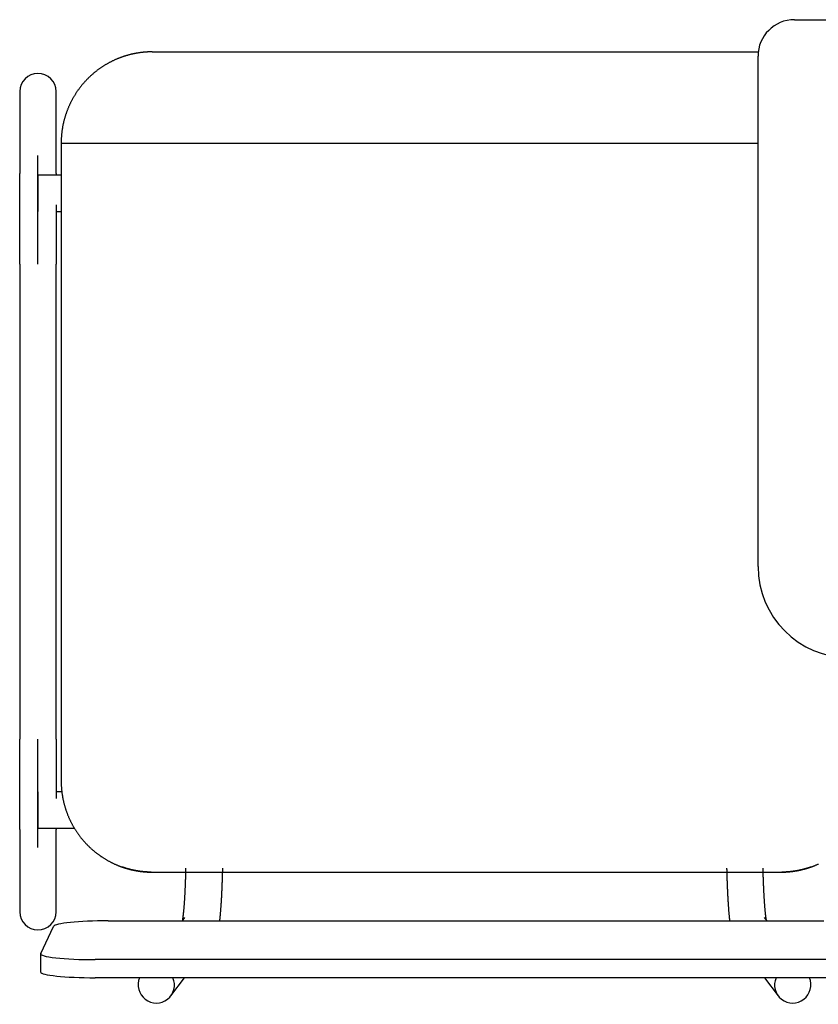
# Model space of a CAD drawing. Header units: metres. Extents: x -1 to 438, y -6 to 53.
# Tile 102 of 149: x 417.848 to 418.286, y 15.12 to 15.66. Entities that reach past the tile are written whole.
import ezdxf

# ---------------------------------------------------------------- set-up
doc = ezdxf.new("R2010")
doc.units = ezdxf.units.M
doc.linetypes.add('CONTINUA', pattern=[0])
doc.layers.add('PA MOBLES ACTUAL', color=7, linetype='CONTINUA', lineweight=25)

msp = doc.modelspace()

# ---------------------------------------------------------------- linework, layer by layer
at = {"layer": 'PA MOBLES ACTUAL', "color": 180, "transparency": 33554687}
for p, q in [((418.27283, 15.66033), (418.53283, 15.66033)), ((417.92034, 15.64268), (418.25297, 15.64268)), ((418.25283, 15.36033), (418.25283, 15.64033)), ((417.84756, 15.62094), (417.84756, 15.57588)), ((417.86756, 15.57588), (417.86756, 15.62094)), ((417.87034, 15.59268), (418.25283, 15.59268)), ((417.87034, 15.59268), (417.87034, 15.24267)), ((417.85756, 15.52619), (417.85756, 15.58576)), ((417.85756, 15.57507), (417.85756, 15.55507)), ((417.87034, 15.57507), (417.85756, 15.57507)), ((417.86756, 15.55507), (417.87034, 15.55507)), ((417.84756, 15.52619), (417.84756, 15.26569)), ((417.86756, 15.26569), (417.86756, 15.52619)), ((417.85756, 15.20612), (417.85756, 15.26569)), ((417.85756, 15.23681), (417.85756, 15.21681)), ((417.87068, 15.23681), (417.86756, 15.23681)), ((417.85756, 15.21681), (417.87755, 15.21681)), ((417.84756, 15.216), (417.84756, 15.17094)), ((417.86756, 15.17094), (417.86756, 15.216)), ((417.91976, 15.19268), (418.26591, 15.19268)), ((417.91976, 15.19268), (418.26591, 15.19268)), ((417.93805, 15.16775), (417.93669, 15.16597)), ((418.25777, 15.16597), (418.25642, 15.16775)), ((417.85912, 15.14803), (417.86612, 15.16293)), ((417.89608, 15.16597), (418.289, 15.16597)), ((417.85908, 15.14787), (417.85908, 15.13792)), ((418.296, 15.14467), (417.88908, 15.14467)), ((418.296, 15.13473), (417.88908, 15.13473)), ((417.93052, 15.12478), (417.93808, 15.13473)), ((418.25638, 15.13473), (418.26394, 15.12478))]:
    msp.add_line(p, q, dxfattribs=at)
for points in [[(417.90842, 15.64124), (417.90817, 15.64117), (417.90792, 15.64111), (417.90767, 15.64104), (417.90741, 15.64098), (417.90716, 15.64091), (417.90691, 15.64084), (417.90667, 15.64077), (417.90642, 15.6407), (417.90617, 15.64063), (417.90592, 15.64055), (417.90567, 15.64048), (417.90542, 15.6404), (417.90517, 15.64032), (417.90493, 15.64024), (417.90468, 15.64016), (417.90443, 15.64008), (417.90419, 15.64), (417.90394, 15.63991), (417.9037, 15.63983), (417.90345, 15.63974), (417.90321, 15.63965), (417.90297, 15.63956), (417.90272, 15.63947), (417.90248, 15.63938), (417.90224, 15.63929), (417.902, 15.63919), (417.90175, 15.6391), (417.90151, 15.639), (417.90127, 15.6389), (417.90103, 15.6388), (417.90073, 15.63867), (417.90042, 15.63854), (417.90012, 15.63841), (417.89981, 15.63827), (417.89951, 15.63813), (417.8992, 15.63799), (417.8989, 15.63785), (417.8986, 15.63771), (417.8983, 15.63756), (417.898, 15.63741), (417.89771, 15.63726), (417.89741, 15.63711), (417.89712, 15.63696), (417.89682, 15.6368), (417.89653, 15.63665), (417.89624, 15.63649), (417.89595, 15.63633), (417.89566, 15.63616), (417.89537, 15.636), (417.89509, 15.63583), (417.8948, 15.63566), (417.89452, 15.63549), (417.89424, 15.63532), (417.89395, 15.63515), (417.89368, 15.63498), (417.8934, 15.6348), (417.89312, 15.63462), (417.89285, 15.63444), (417.89257, 15.63426), (417.8923, 15.63408), (417.89203, 15.63389), (417.89176, 15.63371), (417.89149, 15.63352), (417.89123, 15.63333), (417.89096, 15.63314), (417.8907, 15.63294), (417.89044, 15.63275), (417.89018, 15.63256), (417.88992, 15.63236), (417.88966, 15.63216), (417.88941, 15.63196), (417.88915, 15.63176), (417.8889, 15.63156), (417.88865, 15.63135), (417.8884, 15.63115), (417.88816, 15.63094), (417.88791, 15.63074), (417.88767, 15.63053), (417.88743, 15.63032), (417.88719, 15.63011), (417.88695, 15.6299), (417.88671, 15.62968), (417.88648, 15.62947), (417.88625, 15.62925), (417.88601, 15.62904), (417.88579, 15.62882), (417.88556, 15.6286), (417.88533, 15.62838), (417.88511, 15.62816), (417.88489, 15.62794), (417.88467, 15.62772), (417.88445, 15.6275), (417.88424, 15.62727), (417.88402, 15.62705), (417.88381, 15.62682), (417.8836, 15.62659), (417.88338, 15.62636), (417.88317, 15.62613), (417.88296, 15.62589), (417.88275, 15.62565), (417.88255, 15.62541), (417.88234, 15.62517), (417.88213, 15.62493), (417.88193, 15.62469), (417.88172, 15.62444), (417.88152, 15.62419), (417.88132, 15.62395), (417.88112, 15.62369), (417.88092, 15.62344), (417.88073, 15.62319), (417.88053, 15.62293), (417.88034, 15.62268), (417.88014, 15.62242), (417.87995, 15.62216), (417.87976, 15.62189), (417.87957, 15.62163), (417.87938, 15.62136), (417.8792, 15.6211), (417.87901, 15.62083), (417.87883, 15.62056), (417.87865, 15.62029), (417.87847, 15.62001), (417.87829, 15.61974), (417.87812, 15.61946), (417.87794, 15.61919), (417.87777, 15.61891), (417.8776, 15.61863), (417.87743, 15.61835), (417.87726, 15.61806), (417.8771, 15.61778), (417.87693, 15.61749), (417.87677, 15.61721), (417.87661, 15.61692), (417.87645, 15.61663), (417.87629, 15.61634), (417.87614, 15.61605), (417.87598, 15.61575), (417.87583, 15.61546), (417.87568, 15.61517), (417.87553, 15.61487), (417.87539, 15.61457), (417.87524, 15.61427), (417.8751, 15.61397), (417.87496, 15.61367), (417.87482, 15.61337), (417.87468, 15.61307), (417.87455, 15.61277), (417.87442, 15.61246), (417.87429, 15.61216), (417.87416, 15.61185), (417.87403, 15.61154), (417.87391, 15.61123), (417.87379, 15.61092), (417.87366, 15.61061), (417.87355, 15.6103), (417.87343, 15.60999), (417.87332, 15.60968), (417.8732, 15.60937), (417.87309, 15.60905), (417.87299, 15.60874), (417.87288, 15.60842), (417.87278, 15.60811), (417.87268, 15.60779), (417.87258, 15.60747), (417.87248, 15.60715), (417.87238, 15.60684), (417.87229, 15.60652), (417.8722, 15.6062), (417.87211, 15.60588), (417.87202, 15.60556), (417.87194, 15.60524), (417.87186, 15.60492), (417.87178, 15.60459), (417.8717, 15.60427), (417.87162, 15.60395), (417.87155, 15.60363), (417.87148, 15.6033), (417.87141, 15.60298), (417.87134, 15.60266), (417.87128, 15.60233), (417.87122, 15.60201), (417.87115, 15.60169), (417.8711, 15.60136), (417.87104, 15.60104), (417.87099, 15.60072), (417.87094, 15.60039), (417.87089, 15.60007), (417.87084, 15.59974), (417.87079, 15.59942), (417.87075, 15.59909), (417.87071, 15.59877), (417.87067, 15.59845), (417.87063, 15.59812), (417.8706, 15.5978), (417.87057, 15.59748), (417.87054, 15.59715), (417.87051, 15.59683), (417.87048, 15.59651), (417.87046, 15.59619), (417.87044, 15.59587), (417.87042, 15.59554), (417.8704, 15.59522), (417.87039, 15.5949), (417.87037, 15.59458), (417.87036, 15.59426), (417.87035, 15.59395), (417.87035, 15.59363), (417.87034, 15.59331), (417.87034, 15.59299), (417.87034, 15.59268)], [(417.92034, 15.64268), (417.92009, 15.64268), (417.91984, 15.64267), (417.91959, 15.64267), (417.91934, 15.64267), (417.91908, 15.64266), (417.91883, 15.64265), (417.91857, 15.64264), (417.91831, 15.64263), (417.91805, 15.64262), (417.91779, 15.64261), (417.91753, 15.6426), (417.91727, 15.64258), (417.91701, 15.64256), (417.91675, 15.64255), (417.91648, 15.64253), (417.91622, 15.6425), (417.91595, 15.64248), (417.91569, 15.64246), (417.91542, 15.64243), (417.91515, 15.64241), (417.91489, 15.64238), (417.91462, 15.64235), (417.91435, 15.64232), (417.91408, 15.64228), (417.91382, 15.64225), (417.91355, 15.64221), (417.91328, 15.64218), (417.91301, 15.64214), (417.91274, 15.6421), (417.91247, 15.64205), (417.91234, 15.64203), (417.9122, 15.64201), (417.91206, 15.64199), (417.91193, 15.64196), (417.91179, 15.64194), (417.91165, 15.64192), (417.91152, 15.64189), (417.91138, 15.64187), (417.91124, 15.64184), (417.91111, 15.64182), (417.91097, 15.64179), (417.91084, 15.64177), (417.9107, 15.64174), (417.91057, 15.64171), (417.91043, 15.64169), (417.91029, 15.64166), (417.91016, 15.64163), (417.91002, 15.6416), (417.90989, 15.64157), (417.90975, 15.64154), (417.90962, 15.64151), (417.90949, 15.64149), (417.90935, 15.64146), (417.90922, 15.64142), (417.90908, 15.64139), (417.90895, 15.64136), (417.90882, 15.64133), (417.90868, 15.6413), (417.90855, 15.64127), (417.90842, 15.64124)], [(417.84756, 15.52619), (417.84756, 15.52684), (417.84756, 15.52749), (417.84756, 15.52814), (417.84756, 15.52879), (417.84756, 15.52943), (417.84756, 15.53008), (417.84756, 15.53073), (417.84756, 15.53137), (417.84756, 15.53202), (417.84756, 15.53266), (417.84756, 15.5333), (417.84756, 15.53395), (417.84756, 15.53458), (417.84756, 15.53522), (417.84756, 15.53586), (417.84756, 15.53649), (417.84756, 15.53713), (417.84756, 15.53776), (417.84756, 15.53839), (417.84756, 15.53902), (417.84756, 15.53964), (417.84756, 15.54027), (417.84756, 15.54089), (417.84756, 15.54151), (417.84756, 15.54212), (417.84756, 15.54274), (417.84756, 15.54335), (417.84756, 15.54396), (417.84756, 15.54456), (417.84756, 15.54517), (417.84756, 15.54577), (417.84756, 15.54637), (417.84756, 15.54696), (417.84756, 15.54755), (417.84756, 15.54813), (417.84756, 15.54871), (417.84756, 15.54929), (417.84756, 15.54987), (417.84756, 15.55043), (417.84756, 15.551), (417.84756, 15.55156), (417.84756, 15.55212), (417.84756, 15.55267), (417.84756, 15.55322), (417.84756, 15.55376), (417.84756, 15.5543), (417.84756, 15.55483), (417.84756, 15.55536), (417.84756, 15.55588), (417.84756, 15.5564), (417.84756, 15.55692), (417.84756, 15.55743), (417.84756, 15.55793), (417.84756, 15.55843), (417.84756, 15.55892), (417.84756, 15.55941), (417.84756, 15.55989), (417.84756, 15.56037), (417.84756, 15.56084), (417.84756, 15.56131), (417.84756, 15.56171), (417.84756, 15.56211), (417.84756, 15.5625), (417.84756, 15.56289), (417.84756, 15.56327), (417.84756, 15.56365), (417.84756, 15.56403), (417.84756, 15.56439), (417.84756, 15.56476), (417.84756, 15.56512), (417.84756, 15.56547), (417.84756, 15.56582), (417.84756, 15.56616), (417.84756, 15.5665), (417.84756, 15.56683), (417.84756, 15.56716), (417.84756, 15.56748), (417.84756, 15.5678), (417.84756, 15.56811), (417.84756, 15.56842), (417.84756, 15.56872), (417.84756, 15.56901), (417.84756, 15.5693), (417.84756, 15.56959), (417.84756, 15.56987), (417.84756, 15.57014), (417.84756, 15.57041), (417.84756, 15.57067), (417.84756, 15.57093), (417.84756, 15.57118), (417.84756, 15.57142), (417.84756, 15.57166), (417.84756, 15.5719), (417.84756, 15.57212), (417.84756, 15.57235), (417.84756, 15.57256), (417.84756, 15.57277), (417.84756, 15.57297), (417.84756, 15.57317), (417.84756, 15.57336), (417.84756, 15.57355), (417.84756, 15.57373), (417.84756, 15.5739), (417.84756, 15.57406), (417.84756, 15.57422), (417.84756, 15.57438), (417.84756, 15.57453), (417.84756, 15.57467), (417.84756, 15.5748), (417.84756, 15.57493), (417.84756, 15.57506), (417.84756, 15.57517), (417.84756, 15.57528), (417.84756, 15.57539), (417.84756, 15.57549), (417.84756, 15.57558), (417.84756, 15.57566), (417.84756, 15.57574), (417.84756, 15.57581), (417.84756, 15.57588)], [(417.86756, 15.57588), (417.86756, 15.57586), (417.86756, 15.57584), (417.86756, 15.57582), (417.86756, 15.5758), (417.86756, 15.57578), (417.86756, 15.57576), (417.86756, 15.57574), (417.86756, 15.57571), (417.86756, 15.57569), (417.86756, 15.57567), (417.86756, 15.57564), (417.86756, 15.57562), (417.86756, 15.57559), (417.86756, 15.57556), (417.86756, 15.57554), (417.86756, 15.57551), (417.86756, 15.57548), (417.86756, 15.57545), (417.86756, 15.57542), (417.86756, 15.57539), (417.86756, 15.57536), (417.86756, 15.57533), (417.86756, 15.5753), (417.86756, 15.57527), (417.86756, 15.57524), (417.86756, 15.57521), (417.86756, 15.57517), (417.86756, 15.57514), (417.86756, 15.5751), (417.86756, 15.57507)], [(417.86756, 15.55874), (417.86756, 15.55871), (417.86756, 15.55867), (417.86756, 15.55864), (417.86756, 15.5586), (417.86756, 15.55857), (417.86756, 15.55853), (417.86756, 15.5585), (417.86756, 15.55846), (417.86756, 15.55843), (417.86756, 15.55839), (417.86756, 15.55835), (417.86756, 15.55832), (417.86756, 15.55828), (417.86756, 15.55825), (417.86756, 15.55821), (417.86756, 15.55818), (417.86756, 15.55814), (417.86756, 15.55811), (417.86756, 15.55807), (417.86756, 15.55803), (417.86756, 15.558), (417.86756, 15.55796), (417.86756, 15.55793), (417.86756, 15.55789), (417.86756, 15.55786), (417.86756, 15.55782), (417.86756, 15.55778), (417.86756, 15.55775), (417.86756, 15.55771), (417.86756, 15.55768), (417.86756, 15.55723), (417.86756, 15.55678), (417.86756, 15.55633), (417.86756, 15.55588), (417.86756, 15.55542), (417.86756, 15.55496), (417.86756, 15.55449), (417.86756, 15.55402), (417.86756, 15.55355), (417.86756, 15.55307), (417.86756, 15.55259), (417.86756, 15.55211), (417.86756, 15.55162), (417.86756, 15.55113), (417.86756, 15.55064), (417.86756, 15.55014), (417.86756, 15.54964), (417.86756, 15.54914), (417.86756, 15.54863), (417.86756, 15.54813), (417.86756, 15.54761), (417.86756, 15.5471), (417.86756, 15.54658), (417.86756, 15.54606), (417.86756, 15.54554), (417.86756, 15.54502), (417.86756, 15.54449), (417.86756, 15.54396), (417.86756, 15.54343), (417.86756, 15.54289), (417.86756, 15.54235), (417.86756, 15.54181), (417.86756, 15.54127), (417.86756, 15.54073), (417.86756, 15.54019), (417.86756, 15.53964), (417.86756, 15.53909), (417.86756, 15.53854), (417.86756, 15.53799), (417.86756, 15.53744), (417.86756, 15.53689), (417.86756, 15.53633), (417.86756, 15.53578), (417.86756, 15.53522), (417.86756, 15.53466), (417.86756, 15.5341), (417.86756, 15.53354), (417.86756, 15.53298), (417.86756, 15.53242), (417.86756, 15.53185), (417.86756, 15.53129), (417.86756, 15.53073), (417.86756, 15.53016), (417.86756, 15.52959), (417.86756, 15.52903), (417.86756, 15.52846), (417.86756, 15.52789), (417.86756, 15.52732), (417.86756, 15.52675), (417.86756, 15.52619)], [(417.84756, 15.216), (417.84756, 15.21607), (417.84756, 15.21616), (417.84756, 15.21625), (417.84756, 15.21635), (417.84756, 15.21646), (417.84756, 15.21658), (417.84756, 15.2167), (417.84756, 15.21684), (417.84756, 15.21698), (417.84756, 15.21713), (417.84756, 15.21729), (417.84756, 15.21745), (417.84756, 15.21763), (417.84756, 15.21781), (417.84756, 15.218), (417.84756, 15.2182), (417.84756, 15.21841), (417.84756, 15.21862), (417.84756, 15.21885), (417.84756, 15.21908), (417.84756, 15.21932), (417.84756, 15.21956), (417.84756, 15.21982), (417.84756, 15.22008), (417.84756, 15.22035), (417.84756, 15.22063), (417.84756, 15.22091), (417.84756, 15.2212), (417.84756, 15.2215), (417.84756, 15.22181), (417.84756, 15.22213), (417.84756, 15.22245), (417.84756, 15.22278), (417.84756, 15.22312), (417.84756, 15.22346), (417.84756, 15.22381), (417.84756, 15.22417), (417.84756, 15.22454), (417.84756, 15.22491), (417.84756, 15.22529), (417.84756, 15.22567), (417.84756, 15.22606), (417.84756, 15.22646), (417.84756, 15.22687), (417.84756, 15.22728), (417.84756, 15.2277), (417.84756, 15.22812), (417.84756, 15.22855), (417.84756, 15.22899), (417.84756, 15.22943), (417.84756, 15.22988), (417.84756, 15.23034), (417.84756, 15.2308), (417.84756, 15.23127), (417.84756, 15.23174), (417.84756, 15.23222), (417.84756, 15.23271), (417.84756, 15.2332), (417.84756, 15.2337), (417.84756, 15.2342), (417.84756, 15.23464), (417.84756, 15.23509), (417.84756, 15.23554), (417.84756, 15.236), (417.84756, 15.23646), (417.84756, 15.23692), (417.84756, 15.23739), (417.84756, 15.23786), (417.84756, 15.23833), (417.84756, 15.23881), (417.84756, 15.23929), (417.84756, 15.23977), (417.84756, 15.24026), (417.84756, 15.24075), (417.84756, 15.24124), (417.84756, 15.24173), (417.84756, 15.24223), (417.84756, 15.24274), (417.84756, 15.24324), (417.84756, 15.24375), (417.84756, 15.24426), (417.84756, 15.24478), (417.84756, 15.24529), (417.84756, 15.24581), (417.84756, 15.24633), (417.84756, 15.24686), (417.84756, 15.24739), (417.84756, 15.24792), (417.84756, 15.24845), (417.84756, 15.24898), (417.84756, 15.24952), (417.84756, 15.25006), (417.84756, 15.2506), (417.84756, 15.25115), (417.84756, 15.25169), (417.84756, 15.25224), (417.84756, 15.25278), (417.84756, 15.25333), (417.84756, 15.25388), (417.84756, 15.25444), (417.84756, 15.25499), (417.84756, 15.25554), (417.84756, 15.2561), (417.84756, 15.25666), (417.84756, 15.25721), (417.84756, 15.25777), (417.84756, 15.25833), (417.84756, 15.2589), (417.84756, 15.25946), (417.84756, 15.26002), (417.84756, 15.26059), (417.84756, 15.26115), (417.84756, 15.26172), (417.84756, 15.26228), (417.84756, 15.26285), (417.84756, 15.26342), (417.84756, 15.26398), (417.84756, 15.26455), (417.84756, 15.26512), (417.84756, 15.26569)], [(417.86756, 15.26569), (417.86756, 15.26504), (417.86756, 15.26439), (417.86756, 15.26374), (417.86756, 15.26309), (417.86756, 15.26244), (417.86756, 15.26179), (417.86756, 15.26115), (417.86756, 15.2605), (417.86756, 15.25986), (417.86756, 15.25921), (417.86756, 15.25857), (417.86756, 15.25793), (417.86756, 15.25729), (417.86756, 15.25665), (417.86756, 15.25602), (417.86756, 15.25538), (417.86756, 15.25475), (417.86756, 15.25412), (417.86756, 15.25349), (417.86756, 15.25286), (417.86756, 15.25223), (417.86756, 15.25161), (417.86756, 15.25099), (417.86756, 15.25037), (417.86756, 15.24975), (417.86756, 15.24914), (417.86756, 15.24853), (417.86756, 15.24792), (417.86756, 15.24731), (417.86756, 15.24671), (417.86756, 15.24621), (417.86756, 15.24572), (417.86756, 15.24523), (417.86756, 15.24475), (417.86756, 15.24427), (417.86756, 15.24378), (417.86756, 15.24331), (417.86756, 15.24283), (417.86756, 15.24236), (417.86756, 15.24189), (417.86756, 15.24142), (417.86756, 15.24096), (417.86756, 15.2405), (417.86756, 15.24004), (417.86756, 15.23958), (417.86756, 15.23913), (417.86756, 15.23868), (417.86756, 15.23823), (417.86756, 15.23779), (417.86756, 15.23735), (417.86756, 15.23691), (417.86756, 15.23648), (417.86756, 15.23605), (417.86756, 15.23562), (417.86756, 15.2352), (417.86756, 15.23478), (417.86756, 15.23436), (417.86756, 15.23395), (417.86756, 15.23354), (417.86756, 15.23313)], [(417.87034, 15.24267), (417.87034, 15.24236), (417.87034, 15.24204), (417.87035, 15.24173), (417.87035, 15.24141), (417.87036, 15.24109), (417.87037, 15.24078), (417.87039, 15.24046), (417.8704, 15.24014), (417.87042, 15.23982), (417.87044, 15.2395), (417.87046, 15.23918), (417.87048, 15.23886), (417.87051, 15.23854), (417.87054, 15.23822), (417.87057, 15.2379), (417.8706, 15.23757), (417.87063, 15.23725), (417.87067, 15.23693), (417.87071, 15.23661), (417.87075, 15.23628), (417.87079, 15.23596), (417.87083, 15.23564), (417.87088, 15.23531), (417.87093, 15.23499), (417.87098, 15.23467), (417.87104, 15.23434), (417.87109, 15.23402), (417.87115, 15.2337), (417.87121, 15.23337), (417.87127, 15.23305), (417.87134, 15.23273), (417.8714, 15.23241), (417.87147, 15.23208), (417.87154, 15.23176), (417.87162, 15.23144), (417.87169, 15.23112), (417.87177, 15.23079), (417.87185, 15.23047), (417.87193, 15.23015), (417.87201, 15.22983), (417.8721, 15.22951), (417.87219, 15.22919), (417.87228, 15.22887), (417.87237, 15.22855), (417.87247, 15.22823), (417.87257, 15.22791), (417.87266, 15.2276), (417.87277, 15.22728), (417.87287, 15.22696), (417.87298, 15.22665), (417.87308, 15.22633), (417.87319, 15.22602), (417.87331, 15.2257), (417.87342, 15.22539), (417.87354, 15.22508), (417.87365, 15.22476), (417.87377, 15.22445), (417.8739, 15.22414), (417.87402, 15.22383), (417.87415, 15.22352), (417.87428, 15.22322), (417.87441, 15.22291), (417.87454, 15.2226), (417.87468, 15.2223), (417.87481, 15.22199), (417.87495, 15.22169), (417.87509, 15.22139), (417.87524, 15.22109), (417.87538, 15.22079), (417.87553, 15.22049), (417.87568, 15.22019), (417.87583, 15.21989), (417.87598, 15.2196), (417.87614, 15.2193), (417.87629, 15.21901), (417.87645, 15.21872), (417.87661, 15.21843), (417.87677, 15.21813), (417.87694, 15.21785), (417.8771, 15.21756), (417.87727, 15.21727), (417.87744, 15.21699), (417.87761, 15.2167), (417.87778, 15.21642), (417.87796, 15.21614), (417.87813, 15.21586), (417.87831, 15.21558), (417.87849, 15.2153), (417.87867, 15.21503), (417.87886, 15.21476), (417.87904, 15.21448), (417.87923, 15.21421), (417.87942, 15.21394), (417.87961, 15.21367), (417.8798, 15.21341), (417.87999, 15.21314), (417.88018, 15.21288), (417.88038, 15.21262), (417.88058, 15.21236), (417.88077, 15.2121), (417.88097, 15.21184), (417.88118, 15.21159), (417.88138, 15.21133), (417.88158, 15.21108), (417.88179, 15.21083), (417.88199, 15.21058), (417.8822, 15.21034), (417.88241, 15.21009), (417.88262, 15.20985), (417.88283, 15.20961), (417.88305, 15.20937), (417.88326, 15.20913), (417.88347, 15.20889), (417.88369, 15.20866), (417.88391, 15.20843), (417.88413, 15.2082), (417.88434, 15.20797), (417.88456, 15.20774), (417.88479, 15.20751), (417.88501, 15.20729), (417.88523, 15.20707), (417.88546, 15.20685), (417.88568, 15.20663), (417.88591, 15.20641), (417.88614, 15.2062), (417.88637, 15.20598), (417.88661, 15.20577), (417.88684, 15.20555), (417.88708, 15.20534), (417.88732, 15.20513), (417.88756, 15.20492), (417.8878, 15.20471), (417.88805, 15.2045), (417.88829, 15.20429), (417.88854, 15.20409), (417.88879, 15.20388), (417.88904, 15.20368), (417.88929, 15.20348), (417.88955, 15.20328), (417.88981, 15.20308), (417.89006, 15.20288), (417.89032, 15.20268), (417.89058, 15.20249), (417.89085, 15.2023), (417.89111, 15.2021), (417.89138, 15.20191), (417.89164, 15.20173), (417.89191, 15.20154), (417.89218, 15.20135), (417.89246, 15.20117), (417.89273, 15.20099), (417.893, 15.20081), (417.89328, 15.20063), (417.89356, 15.20045), (417.89384, 15.20027), (417.89412, 15.2001), (417.8944, 15.19993), (417.89468, 15.19976), (417.89497, 15.19959), (417.89525, 15.19942), (417.89554, 15.19926), (417.89583, 15.19909), (417.89612, 15.19893), (417.89641, 15.19877), (417.8967, 15.19861), (417.89699, 15.19846), (417.89729, 15.1983), (417.89758, 15.19815), (417.89788, 15.198), (417.89818, 15.19785), (417.89848, 15.19771), (417.89878, 15.19756), (417.89908, 15.19742), (417.89938, 15.19728), (417.89968, 15.19714), (417.89999, 15.197), (417.90029, 15.19687), (417.9006, 15.19674), (417.9009, 15.1966), (417.90121, 15.19648), (417.9013, 15.19644), (417.90139, 15.1964), (417.90148, 15.19636), (417.90158, 15.19633), (417.90167, 15.19629), (417.90176, 15.19625), (417.90185, 15.19622), (417.90194, 15.19618), (417.90203, 15.19614), (417.90212, 15.19611), (417.90222, 15.19607), (417.90231, 15.19604), (417.9024, 15.196), (417.90249, 15.19597), (417.90258, 15.19593), (417.90268, 15.1959), (417.90277, 15.19586), (417.90286, 15.19583), (417.90295, 15.19579), (417.90305, 15.19576), (417.90314, 15.19572), (417.90323, 15.19569), (417.90332, 15.19566), (417.90342, 15.19562), (417.90351, 15.19559), (417.9036, 15.19556), (417.90369, 15.19552), (417.90379, 15.19549), (417.90388, 15.19546), (417.90397, 15.19543)], [(417.86756, 15.21681), (417.86756, 15.21677), (417.86756, 15.21674), (417.86756, 15.2167), (417.86756, 15.21667), (417.86756, 15.21664), (417.86756, 15.2166), (417.86756, 15.21657), (417.86756, 15.21654), (417.86756, 15.21651), (417.86756, 15.21648), (417.86756, 15.21645), (417.86756, 15.21642), (417.86756, 15.21639), (417.86756, 15.21637), (417.86756, 15.21634), (417.86756, 15.21631), (417.86756, 15.21629), (417.86756, 15.21626), (417.86756, 15.21623), (417.86756, 15.21621), (417.86756, 15.21619), (417.86756, 15.21616), (417.86756, 15.21614), (417.86756, 15.21612), (417.86756, 15.2161), (417.86756, 15.21607), (417.86756, 15.21605), (417.86756, 15.21603), (417.86756, 15.21601), (417.86756, 15.216)], [(417.90397, 15.19543), (417.904, 15.19542), (417.90402, 15.19541), (417.90405, 15.1954), (417.90407, 15.19539), (417.9041, 15.19538), (417.90412, 15.19538), (417.90415, 15.19537), (417.90417, 15.19536), (417.9042, 15.19535), (417.90422, 15.19534), (417.90425, 15.19533), (417.90427, 15.19532), (417.9043, 15.19532), (417.90432, 15.19531), (417.90435, 15.1953), (417.90437, 15.19529), (417.9044, 15.19528), (417.90442, 15.19527), (417.90445, 15.19527), (417.90447, 15.19526), (417.90449, 15.19525), (417.90452, 15.19524), (417.90454, 15.19523), (417.90457, 15.19523), (417.90459, 15.19522), (417.90462, 15.19521), (417.90464, 15.1952), (417.90467, 15.19519), (417.90469, 15.19518), (417.90471, 15.19518), (417.90487, 15.19513), (417.90502, 15.19508), (417.90518, 15.19503), (417.90533, 15.19498), (417.90549, 15.19493), (417.90565, 15.19488), (417.90581, 15.19483), (417.90597, 15.19478), (417.90613, 15.19473), (417.90629, 15.19469), (417.90646, 15.19464), (417.90662, 15.19459), (417.90678, 15.19455), (417.90695, 15.1945), (417.90711, 15.19446), (417.90728, 15.19441), (417.90744, 15.19437), (417.90761, 15.19432), (417.90778, 15.19428), (417.90795, 15.19423), (417.90811, 15.19419), (417.90828, 15.19415), (417.90845, 15.19411), (417.90862, 15.19407), (417.90879, 15.19403), (417.90896, 15.19398), (417.90913, 15.19395), (417.9093, 15.19391), (417.90947, 15.19387), (417.90964, 15.19383), (417.90981, 15.19379), (417.90998, 15.19376), (417.91015, 15.19372), (417.91033, 15.19369), (417.9105, 15.19365), (417.91067, 15.19362), (417.91084, 15.19358), (417.91101, 15.19355), (417.91118, 15.19352), (417.91135, 15.19349), (417.91152, 15.19346), (417.91168, 15.19343), (417.91185, 15.1934), (417.91202, 15.19337), (417.91219, 15.19334), (417.91236, 15.19332), (417.91252, 15.19329), (417.91269, 15.19326), (417.91286, 15.19324), (417.91302, 15.19321), (417.91319, 15.19319), (417.91335, 15.19316), (417.91351, 15.19314), (417.91368, 15.19312), (417.91384, 15.1931), (417.914, 15.19308), (417.91416, 15.19306), (417.91432, 15.19304), (417.91448, 15.19302), (417.91463, 15.193), (417.91476, 15.19299), (417.91489, 15.19297), (417.91502, 15.19296), (417.91515, 15.19294), (417.91528, 15.19293), (417.91542, 15.19292), (417.91555, 15.1929), (417.91569, 15.19289), (417.91583, 15.19288), (417.91596, 15.19287), (417.9161, 15.19286), (417.91624, 15.19284), (417.91638, 15.19283), (417.91652, 15.19282), (417.91666, 15.19281), (417.91679, 15.1928), (417.91693, 15.19279), (417.91707, 15.19278), (417.91721, 15.19277), (417.91735, 15.19276), (417.91749, 15.19276), (417.91762, 15.19275), (417.91776, 15.19274), (417.91789, 15.19273), (417.91803, 15.19273), (417.91816, 15.19272), (417.91829, 15.19272), (417.91842, 15.19271), (417.91855, 15.19271), (417.91868, 15.1927), (417.91869, 15.1927), (417.91871, 15.1927), (417.91872, 15.1927), (417.91874, 15.1927), (417.91875, 15.1927), (417.91877, 15.1927), (417.91878, 15.1927), (417.9188, 15.1927), (417.91881, 15.1927), (417.91883, 15.1927), (417.91884, 15.1927), (417.91886, 15.1927), (417.91887, 15.1927), (417.91889, 15.19269), (417.9189, 15.19269), (417.91892, 15.19269), (417.91894, 15.19269), (417.91895, 15.19269), (417.91897, 15.19269), (417.91898, 15.19269), (417.919, 15.19269), (417.91902, 15.19269), (417.91903, 15.19269), (417.91905, 15.19269), (417.91906, 15.19269), (417.91908, 15.19269), (417.9191, 15.19269), (417.91911, 15.19269), (417.91913, 15.19269), (417.91914, 15.19269), (417.91916, 15.19269), (417.91918, 15.19269), (417.91919, 15.19269), (417.91921, 15.19269), (417.91922, 15.19269), (417.91924, 15.19269), (417.91926, 15.19269), (417.91927, 15.19268), (417.91929, 15.19268), (417.9193, 15.19268), (417.91932, 15.19268), (417.91934, 15.19268), (417.91935, 15.19268), (417.91937, 15.19268), (417.91938, 15.19268), (417.9194, 15.19268), (417.91941, 15.19268), (417.91943, 15.19268), (417.91944, 15.19268), (417.91946, 15.19268), (417.91947, 15.19268), (417.91949, 15.19268), (417.9195, 15.19268), (417.91952, 15.19268), (417.91953, 15.19268), (417.91955, 15.19268), (417.91956, 15.19268), (417.91958, 15.19268), (417.91959, 15.19268), (417.91961, 15.19268), (417.91961, 15.19268), (417.91962, 15.19268), (417.91962, 15.19268), (417.91962, 15.19268), (417.91963, 15.19268), (417.91963, 15.19268), (417.91964, 15.19268), (417.91964, 15.19268), (417.91965, 15.19268), (417.91965, 15.19268), (417.91966, 15.19268), (417.91966, 15.19268), (417.91967, 15.19268), (417.91967, 15.19268), (417.91968, 15.19268), (417.91968, 15.19268), (417.91968, 15.19268), (417.91969, 15.19268), (417.91969, 15.19268), (417.9197, 15.19268), (417.9197, 15.19268), (417.91971, 15.19268), (417.91971, 15.19268), (417.91972, 15.19268), (417.91972, 15.19268), (417.91972, 15.19268), (417.91973, 15.19268), (417.91973, 15.19268), (417.91974, 15.19268), (417.91976, 15.19268)], [(417.9055, 15.19493), (417.90545, 15.19494), (417.90539, 15.19496), (417.90534, 15.19497), (417.90529, 15.19499), (417.90524, 15.19501), (417.90519, 15.19502), (417.90514, 15.19504), (417.90509, 15.19506), (417.90504, 15.19507), (417.90499, 15.19509), (417.90494, 15.1951), (417.90489, 15.19512), (417.90484, 15.19514), (417.90478, 15.19515), (417.90473, 15.19517), (417.90468, 15.19519), (417.90463, 15.1952), (417.90458, 15.19522), (417.90453, 15.19524), (417.90448, 15.19525), (417.90443, 15.19527), (417.90438, 15.19529), (417.90433, 15.19531), (417.90428, 15.19532), (417.90423, 15.19534), (417.90418, 15.19536), (417.90413, 15.19537), (417.90407, 15.19539), (417.90402, 15.19541), (417.90397, 15.19543)], [(417.91974, 15.19268), (417.91974, 15.19268), (417.91973, 15.19268), (417.91973, 15.19268), (417.91972, 15.19268), (417.91972, 15.19268), (417.91972, 15.19268), (417.91971, 15.19268), (417.91971, 15.19268), (417.9197, 15.19268), (417.9197, 15.19268), (417.91969, 15.19268), (417.91969, 15.19268), (417.91968, 15.19268), (417.91968, 15.19268), (417.91968, 15.19268), (417.91967, 15.19268), (417.91967, 15.19268), (417.91966, 15.19268), (417.91966, 15.19268), (417.91965, 15.19268), (417.91965, 15.19268), (417.91964, 15.19268), (417.91964, 15.19268), (417.91963, 15.19268), (417.91963, 15.19268), (417.91962, 15.19268), (417.91962, 15.19268), (417.91962, 15.19268), (417.91961, 15.19268), (417.91961, 15.19268), (417.91959, 15.19268), (417.91958, 15.19268), (417.91956, 15.19268), (417.91955, 15.19268), (417.91953, 15.19268), (417.91952, 15.19268), (417.9195, 15.19268), (417.91949, 15.19268), (417.91947, 15.19268), (417.91946, 15.19268), (417.91944, 15.19268), (417.91943, 15.19268), (417.91941, 15.19268), (417.9194, 15.19268), (417.91938, 15.19268), (417.91937, 15.19268), (417.91935, 15.19268), (417.91934, 15.19268), (417.91932, 15.19268), (417.9193, 15.19268), (417.91929, 15.19268), (417.91927, 15.19268), (417.91926, 15.19269), (417.91924, 15.19269), (417.91922, 15.19269), (417.91921, 15.19269), (417.91919, 15.19269), (417.91918, 15.19269), (417.91916, 15.19269), (417.91914, 15.19269), (417.91913, 15.19269), (417.91911, 15.19269), (417.9191, 15.19269), (417.91908, 15.19269), (417.91906, 15.19269), (417.91905, 15.19269), (417.91903, 15.19269), (417.91902, 15.19269), (417.919, 15.19269), (417.91898, 15.19269), (417.91897, 15.19269), (417.91895, 15.19269), (417.91894, 15.19269), (417.91892, 15.19269), (417.9189, 15.19269), (417.91889, 15.19269), (417.91887, 15.1927), (417.91886, 15.1927), (417.91884, 15.1927), (417.91883, 15.1927), (417.91881, 15.1927), (417.9188, 15.1927), (417.91878, 15.1927), (417.91877, 15.1927), (417.91875, 15.1927), (417.91874, 15.1927), (417.91872, 15.1927), (417.91871, 15.1927), (417.91869, 15.1927), (417.91868, 15.1927), (417.91855, 15.19271), (417.91842, 15.19271), (417.91829, 15.19272), (417.91816, 15.19272), (417.91803, 15.19273), (417.91789, 15.19273), (417.91776, 15.19274), (417.91762, 15.19275), (417.91749, 15.19276), (417.91735, 15.19276), (417.91721, 15.19277), (417.91707, 15.19278), (417.91693, 15.19279), (417.91679, 15.1928), (417.91666, 15.19281), (417.91652, 15.19282), (417.91638, 15.19283), (417.91624, 15.19284), (417.9161, 15.19286), (417.91596, 15.19287), (417.91583, 15.19288), (417.91569, 15.19289), (417.91555, 15.1929), (417.91542, 15.19292), (417.91528, 15.19293), (417.91515, 15.19294), (417.91502, 15.19296), (417.91489, 15.19297), (417.91476, 15.19299), (417.91463, 15.193), (417.91448, 15.19302), (417.91432, 15.19304), (417.91416, 15.19306), (417.914, 15.19308), (417.91384, 15.1931), (417.91368, 15.19312), (417.91351, 15.19314), (417.91335, 15.19316), (417.91319, 15.19319), (417.91302, 15.19321), (417.91286, 15.19324), (417.91269, 15.19326), (417.91252, 15.19329), (417.91236, 15.19332), (417.91219, 15.19334), (417.91202, 15.19337), (417.91185, 15.1934), (417.91168, 15.19343), (417.91152, 15.19346), (417.91135, 15.19349), (417.91118, 15.19352), (417.91101, 15.19355), (417.91084, 15.19358), (417.91067, 15.19362), (417.9105, 15.19365), (417.91033, 15.19369), (417.91015, 15.19372), (417.90998, 15.19376), (417.90981, 15.19379), (417.90964, 15.19383), (417.9095, 15.19386), (417.90936, 15.19389), (417.90922, 15.19393), (417.90908, 15.19396), (417.90893, 15.19399), (417.90879, 15.19402), (417.90865, 15.19406), (417.90851, 15.19409), (417.90837, 15.19413), (417.90823, 15.19416), (417.90809, 15.1942), (417.90795, 15.19423), (417.90781, 15.19427), (417.90767, 15.19431), (417.90753, 15.19434), (417.90739, 15.19438), (417.90725, 15.19442), (417.90712, 15.19445), (417.90698, 15.19449), (417.90684, 15.19453), (417.9067, 15.19457), (417.90657, 15.19461), (417.90643, 15.19465), (417.9063, 15.19469), (417.90616, 15.19472), (417.90603, 15.19476), (417.90589, 15.1948), (417.90576, 15.19485), (417.90563, 15.19489), (417.9055, 15.19493)], [(417.93704, 15.16642), (417.93705, 15.16647), (417.93706, 15.16653), (417.93707, 15.16659), (417.93708, 15.16665), (417.93709, 15.16671), (417.9371, 15.16678), (417.93711, 15.16684), (417.93712, 15.16691), (417.93713, 15.16698), (417.93714, 15.16705), (417.93715, 15.16712), (417.93716, 15.1672), (417.93718, 15.16728), (417.93719, 15.16736), (417.9372, 15.16744), (417.93721, 15.16752), (417.93722, 15.1676), (417.93724, 15.16769), (417.93725, 15.16778), (417.93726, 15.16787), (417.93727, 15.16796), (417.93729, 15.16806), (417.9373, 15.16815), (417.93731, 15.16825), (417.93733, 15.16835), (417.93734, 15.16845), (417.93735, 15.16856), (417.93737, 15.16866), (417.93738, 15.16877), (417.93739, 15.16888), (417.93742, 15.16909), (417.93744, 15.16931), (417.93747, 15.16954), (417.9375, 15.16977), (417.93752, 15.17001), (417.93755, 15.17026), (417.93757, 15.17051), (417.9376, 15.17077), (417.93763, 15.17104), (417.93765, 15.17131), (417.93768, 15.17159), (417.93771, 15.17187), (417.93773, 15.17217), (417.93776, 15.17247), (417.93779, 15.17277), (417.93781, 15.17309), (417.93784, 15.1734), (417.93787, 15.17373), (417.93789, 15.17406), (417.93792, 15.1744), (417.93795, 15.17475), (417.93797, 15.1751), (417.938, 15.17547), (417.93802, 15.17583), (417.93805, 15.17621), (417.93808, 15.17659), (417.9381, 15.17697), (417.93813, 15.17737), (417.93815, 15.17777), (417.93818, 15.17818), (417.93821, 15.17862), (417.93823, 15.17907), (417.93826, 15.17952), (417.93828, 15.17998), (417.93831, 15.18045), (417.93834, 15.18092), (417.93836, 15.18139), (417.93838, 15.18187), (417.93841, 15.18235), (417.93843, 15.18284), (417.93845, 15.18333), (417.93848, 15.18383), (417.9385, 15.18433), (417.93852, 15.18483), (417.93854, 15.18534), (417.93856, 15.18586), (417.93859, 15.18638), (417.93861, 15.1869), (417.93863, 15.18742), (417.93865, 15.18795), (417.93866, 15.18849), (417.93868, 15.18903), (417.9387, 15.18957), (417.93872, 15.19011), (417.93874, 15.19066), (417.93875, 15.19121), (417.93877, 15.19177), (417.93879, 15.19233), (417.9388, 15.19289), (417.93882, 15.19345), (417.93882, 15.1935), (417.93882, 15.19355), (417.93882, 15.1936), (417.93882, 15.19365), (417.93882, 15.1937), (417.93882, 15.19375), (417.93882, 15.1938), (417.93883, 15.19385), (417.93883, 15.19389), (417.93883, 15.19394), (417.93883, 15.19399), (417.93883, 15.19404), (417.93883, 15.19409), (417.93883, 15.19414), (417.93883, 15.19419), (417.93884, 15.19424), (417.93884, 15.19429), (417.93884, 15.19434), (417.93884, 15.19438), (417.93884, 15.19443), (417.93884, 15.19448), (417.93884, 15.19453), (417.93884, 15.19458), (417.93885, 15.19463), (417.93885, 15.19468), (417.93885, 15.19473), (417.93885, 15.19478), (417.93885, 15.19483), (417.93885, 15.19488), (417.93885, 15.19493)], [(417.95886, 15.19493), (417.95886, 15.19483), (417.95885, 15.19473), (417.95885, 15.19463), (417.95885, 15.19453), (417.95885, 15.19444), (417.95884, 15.19434), (417.95884, 15.19424), (417.95884, 15.19414), (417.95884, 15.19405), (417.95883, 15.19395), (417.95883, 15.19385), (417.95883, 15.19375), (417.95883, 15.19366), (417.95883, 15.19356), (417.95882, 15.19346), (417.95882, 15.19336), (417.95882, 15.19327), (417.95882, 15.19317), (417.95881, 15.19307), (417.95881, 15.19298), (417.95881, 15.19288), (417.95881, 15.19278), (417.9588, 15.19268), (417.9588, 15.19259), (417.9588, 15.19249), (417.95879, 15.19239), (417.95879, 15.1923), (417.95879, 15.1922), (417.95879, 15.19211), (417.95878, 15.19201), (417.95877, 15.19139), (417.95875, 15.19077), (417.95873, 15.19015), (417.95871, 15.18954), (417.95869, 15.18894), (417.95867, 15.18834), (417.95865, 15.18774), (417.95863, 15.18714), (417.95861, 15.18655), (417.95859, 15.18597), (417.95856, 15.18539), (417.95854, 15.18481), (417.95852, 15.18424), (417.95849, 15.18367), (417.95847, 15.18311), (417.95844, 15.18255), (417.95841, 15.182), (417.95839, 15.18145), (417.95836, 15.18091), (417.95833, 15.18037), (417.95831, 15.17984), (417.95828, 15.17931), (417.95825, 15.17879), (417.95822, 15.17827), (417.95819, 15.17775), (417.95816, 15.17725), (417.95813, 15.17674), (417.9581, 15.17625), (417.95807, 15.17575), (417.95803, 15.17527), (417.95801, 15.17487), (417.95798, 15.17447), (417.95795, 15.17409), (417.95793, 15.17371), (417.9579, 15.17334), (417.95787, 15.17297), (417.95785, 15.17262), (417.95782, 15.17226), (417.95779, 15.17192), (417.95777, 15.17158), (417.95774, 15.17125), (417.95771, 15.17092), (417.95769, 15.1706), (417.95766, 15.17028), (417.95764, 15.16997), (417.95761, 15.16967), (417.95758, 15.16937), (417.95756, 15.16908), (417.95753, 15.16879), (417.9575, 15.16851), (417.95748, 15.16824), (417.95745, 15.16797), (417.95742, 15.1677), (417.9574, 15.16744), (417.95737, 15.16719), (417.95734, 15.16694), (417.95732, 15.16669), (417.95729, 15.16645), (417.95726, 15.16621), (417.95723, 15.16598)], [(418.23561, 15.19493), (418.23561, 15.19483), (418.23561, 15.19473), (418.23561, 15.19463), (418.23562, 15.19453), (418.23562, 15.19444), (418.23562, 15.19434), (418.23562, 15.19424), (418.23563, 15.19414), (418.23563, 15.19405), (418.23563, 15.19395), (418.23563, 15.19385), (418.23563, 15.19375), (418.23564, 15.19366), (418.23564, 15.19356), (418.23564, 15.19346), (418.23564, 15.19336), (418.23565, 15.19327), (418.23565, 15.19317), (418.23565, 15.19307), (418.23565, 15.19298), (418.23566, 15.19288), (418.23566, 15.19278), (418.23566, 15.19268), (418.23566, 15.19259), (418.23567, 15.19249), (418.23567, 15.19239), (418.23567, 15.1923), (418.23568, 15.1922), (418.23568, 15.19211), (418.23568, 15.19201), (418.2357, 15.19139), (418.23572, 15.19077), (418.23573, 15.19015), (418.23575, 15.18954), (418.23577, 15.18894), (418.23579, 15.18834), (418.23581, 15.18774), (418.23584, 15.18714), (418.23586, 15.18655), (418.23588, 15.18597), (418.2359, 15.18539), (418.23593, 15.18481), (418.23595, 15.18424), (418.23597, 15.18367), (418.236, 15.18311), (418.23602, 15.18255), (418.23605, 15.182), (418.23608, 15.18145), (418.2361, 15.18091), (418.23613, 15.18037), (418.23616, 15.17984), (418.23619, 15.17931), (418.23622, 15.17879), (418.23624, 15.17827), (418.23627, 15.17775), (418.2363, 15.17725), (418.23634, 15.17674), (418.23637, 15.17625), (418.2364, 15.17575), (418.23643, 15.17527), (418.23646, 15.17487), (418.23649, 15.17447), (418.23651, 15.17409), (418.23654, 15.17371), (418.23657, 15.17334), (418.23659, 15.17297), (418.23662, 15.17262), (418.23664, 15.17226), (418.23667, 15.17192), (418.2367, 15.17158), (418.23672, 15.17125), (418.23675, 15.17092), (418.23678, 15.1706), (418.2368, 15.17028), (418.23683, 15.16997), (418.23685, 15.16967), (418.23688, 15.16937), (418.23691, 15.16908), (418.23693, 15.16879), (418.23696, 15.16851), (418.23699, 15.16824), (418.23701, 15.16797), (418.23704, 15.1677), (418.23707, 15.16744), (418.23709, 15.16719), (418.23712, 15.16694), (418.23715, 15.16669), (418.23718, 15.16645), (418.2372, 15.16621), (418.23723, 15.16598)], [(418.25743, 15.16642), (418.25742, 15.16647), (418.25741, 15.16653), (418.2574, 15.16659), (418.25739, 15.16665), (418.25738, 15.16671), (418.25737, 15.16678), (418.25736, 15.16684), (418.25735, 15.16691), (418.25733, 15.16698), (418.25732, 15.16705), (418.25731, 15.16712), (418.2573, 15.1672), (418.25729, 15.16728), (418.25728, 15.16736), (418.25726, 15.16744), (418.25725, 15.16752), (418.25724, 15.1676), (418.25723, 15.16769), (418.25722, 15.16778), (418.2572, 15.16787), (418.25719, 15.16796), (418.25718, 15.16806), (418.25716, 15.16815), (418.25715, 15.16825), (418.25714, 15.16835), (418.25713, 15.16845), (418.25711, 15.16856), (418.2571, 15.16866), (418.25709, 15.16877), (418.25707, 15.16888), (418.25705, 15.16909), (418.25702, 15.16931), (418.257, 15.16954), (418.25697, 15.16977), (418.25694, 15.17001), (418.25692, 15.17026), (418.25689, 15.17051), (418.25686, 15.17077), (418.25684, 15.17104), (418.25681, 15.17131), (418.25679, 15.17159), (418.25676, 15.17187), (418.25673, 15.17217), (418.25671, 15.17247), (418.25668, 15.17277), (418.25665, 15.17309), (418.25663, 15.1734), (418.2566, 15.17373), (418.25657, 15.17406), (418.25655, 15.1744), (418.25652, 15.17475), (418.25649, 15.1751), (418.25647, 15.17547), (418.25644, 15.17583), (418.25641, 15.17621), (418.25639, 15.17659), (418.25636, 15.17697), (418.25634, 15.17737), (418.25631, 15.17777), (418.25629, 15.17818), (418.25626, 15.17862), (418.25623, 15.17907), (418.25621, 15.17952), (418.25618, 15.17998), (418.25615, 15.18045), (418.25613, 15.18092), (418.2561, 15.18139), (418.25608, 15.18187), (418.25606, 15.18235), (418.25603, 15.18284), (418.25601, 15.18333), (418.25599, 15.18383), (418.25596, 15.18433), (418.25594, 15.18483), (418.25592, 15.18534), (418.2559, 15.18586), (418.25588, 15.18638), (418.25586, 15.1869), (418.25584, 15.18742), (418.25582, 15.18795), (418.2558, 15.18849), (418.25578, 15.18903), (418.25576, 15.18957), (418.25575, 15.19011), (418.25573, 15.19066), (418.25571, 15.19121), (418.2557, 15.19177), (418.25568, 15.19233), (418.25566, 15.19289), (418.25565, 15.19345), (418.25565, 15.1935), (418.25565, 15.19355), (418.25564, 15.1936), (418.25564, 15.19365), (418.25564, 15.1937), (418.25564, 15.19375), (418.25564, 15.1938), (418.25564, 15.19385), (418.25564, 15.19389), (418.25564, 15.19394), (418.25563, 15.19399), (418.25563, 15.19404), (418.25563, 15.19409), (418.25563, 15.19414), (418.25563, 15.19419), (418.25563, 15.19424), (418.25563, 15.19429), (418.25563, 15.19434), (418.25563, 15.19438), (418.25562, 15.19443), (418.25562, 15.19448), (418.25562, 15.19453), (418.25562, 15.19458), (418.25562, 15.19463), (418.25562, 15.19468), (418.25562, 15.19473), (418.25562, 15.19478), (418.25561, 15.19483), (418.25561, 15.19488), (418.25561, 15.19493)], [(418.28018, 15.19493), (418.28002, 15.19488), (418.27986, 15.19483), (418.2797, 15.19478), (418.27954, 15.19473), (418.27937, 15.19468), (418.27921, 15.19464), (418.27905, 15.19459), (418.27889, 15.19454), (418.27872, 15.1945), (418.27856, 15.19445), (418.27839, 15.19441), (418.27823, 15.19436), (418.27806, 15.19432), (418.2779, 15.19428), (418.27773, 15.19423), (418.27757, 15.19419), (418.2774, 15.19415), (418.27723, 15.19411), (418.27706, 15.19407), (418.2769, 15.19403), (418.27673, 15.19399), (418.27656, 15.19395), (418.27639, 15.19391), (418.27622, 15.19387), (418.27606, 15.19384), (418.27589, 15.1938), (418.27572, 15.19376), (418.27555, 15.19373), (418.27538, 15.19369), (418.27521, 15.19366), (418.27498, 15.19361), (418.27474, 15.19357), (418.27451, 15.19352), (418.27427, 15.19348), (418.27404, 15.19344), (418.27381, 15.1934), (418.27357, 15.19336), (418.27334, 15.19332), (418.27311, 15.19328), (418.27288, 15.19325), (418.27264, 15.19321), (418.27241, 15.19318), (418.27218, 15.19315), (418.27195, 15.19311), (418.27172, 15.19308), (418.27149, 15.19306), (418.27126, 15.19303), (418.27103, 15.193), (418.2708, 15.19297), (418.27058, 15.19295), (418.27035, 15.19293), (418.27012, 15.1929), (418.2699, 15.19288), (418.26968, 15.19286), (418.26945, 15.19284), (418.26923, 15.19283), (418.26901, 15.19281), (418.2688, 15.19279), (418.26858, 15.19278), (418.26836, 15.19277), (418.2683, 15.19276), (418.26823, 15.19276), (418.26817, 15.19275), (418.2681, 15.19275), (418.26803, 15.19275), (418.26797, 15.19274), (418.2679, 15.19274), (418.26783, 15.19274), (418.26776, 15.19273), (418.26769, 15.19273), (418.26762, 15.19273), (418.26755, 15.19272), (418.26748, 15.19272), (418.26741, 15.19272), (418.26734, 15.19271), (418.26727, 15.19271), (418.2672, 15.19271), (418.26714, 15.19271), (418.26707, 15.1927), (418.267, 15.1927), (418.26693, 15.1927), (418.26686, 15.1927), (418.26679, 15.1927), (418.26672, 15.19269), (418.26666, 15.19269), (418.26659, 15.19269), (418.26652, 15.19269), (418.26646, 15.19269), (418.2664, 15.19268), (418.26633, 15.19268), (418.26633, 15.19268), (418.26632, 15.19268), (418.26631, 15.19268), (418.26631, 15.19268), (418.2663, 15.19268), (418.2663, 15.19268), (418.26629, 15.19268), (418.26628, 15.19268), (418.26628, 15.19268), (418.26627, 15.19268), (418.26627, 15.19268), (418.26626, 15.19268), (418.26625, 15.19268), (418.26625, 15.19268), (418.26624, 15.19268), (418.26623, 15.19268), (418.26623, 15.19268), (418.26622, 15.19268), (418.26622, 15.19268), (418.26621, 15.19268), (418.2662, 15.19268), (418.2662, 15.19268), (418.26619, 15.19268), (418.26618, 15.19268), (418.26618, 15.19268), (418.26617, 15.19268), (418.26617, 15.19268), (418.26616, 15.19268), (418.26615, 15.19268), (418.26615, 15.19268), (418.26614, 15.19268), (418.26613, 15.19268), (418.26613, 15.19268), (418.26612, 15.19268), (418.26611, 15.19268), (418.26611, 15.19268), (418.2661, 15.19268), (418.2661, 15.19268), (418.26609, 15.19268), (418.26608, 15.19268), (418.26608, 15.19268), (418.26607, 15.19268), (418.26607, 15.19268), (418.26606, 15.19268), (418.26605, 15.19268), (418.26605, 15.19268), (418.26604, 15.19268), (418.26604, 15.19268), (418.26603, 15.19268), (418.26602, 15.19268), (418.26602, 15.19268), (418.26601, 15.19268), (418.26601, 15.19268), (418.266, 15.19268), (418.26599, 15.19268), (418.26599, 15.19268), (418.26598, 15.19268), (418.26598, 15.19268), (418.26597, 15.19268), (418.26597, 15.19268), (418.26597, 15.19268), (418.26596, 15.19268), (418.26596, 15.19268), (418.26596, 15.19268), (418.26596, 15.19268), (418.26596, 15.19268), (418.26596, 15.19268), (418.26595, 15.19268), (418.26595, 15.19268), (418.26595, 15.19268), (418.26595, 15.19268), (418.26595, 15.19268), (418.26595, 15.19268), (418.26594, 15.19268), (418.26594, 15.19268), (418.26594, 15.19268), (418.26594, 15.19268), (418.26594, 15.19268), (418.26594, 15.19268), (418.26593, 15.19268), (418.26593, 15.19268), (418.26593, 15.19268), (418.26593, 15.19268), (418.26593, 15.19268), (418.26593, 15.19268), (418.26593, 15.19268), (418.26593, 15.19268), (418.26592, 15.19268), (418.26592, 15.19268), (418.26591, 15.19268)], [(418.26592, 15.19268), (418.26592, 15.19268), (418.26592, 15.19268), (418.26593, 15.19268), (418.26593, 15.19268), (418.26593, 15.19268), (418.26593, 15.19268), (418.26593, 15.19268), (418.26593, 15.19268), (418.26593, 15.19268), (418.26593, 15.19268), (418.26594, 15.19268), (418.26594, 15.19268), (418.26594, 15.19268), (418.26594, 15.19268), (418.26594, 15.19268), (418.26594, 15.19268), (418.26595, 15.19268), (418.26595, 15.19268), (418.26595, 15.19268), (418.26595, 15.19268), (418.26595, 15.19268), (418.26595, 15.19268), (418.26596, 15.19268), (418.26596, 15.19268), (418.26596, 15.19268), (418.26596, 15.19268), (418.26596, 15.19268), (418.26596, 15.19268), (418.26597, 15.19268), (418.26597, 15.19268), (418.26597, 15.19268), (418.26598, 15.19268), (418.26598, 15.19268), (418.26599, 15.19268), (418.26599, 15.19268), (418.266, 15.19268), (418.26601, 15.19268), (418.26601, 15.19268), (418.26602, 15.19268), (418.26602, 15.19268), (418.26603, 15.19268), (418.26604, 15.19268), (418.26604, 15.19268), (418.26605, 15.19268), (418.26605, 15.19268), (418.26606, 15.19268), (418.26607, 15.19268), (418.26607, 15.19268), (418.26608, 15.19268), (418.26608, 15.19268), (418.26609, 15.19268), (418.2661, 15.19268), (418.2661, 15.19268), (418.26611, 15.19268), (418.26611, 15.19268), (418.26612, 15.19268), (418.26613, 15.19268), (418.26613, 15.19268), (418.26614, 15.19268), (418.26615, 15.19268), (418.26615, 15.19268), (418.26616, 15.19268), (418.26617, 15.19268), (418.26617, 15.19268), (418.26618, 15.19268), (418.26618, 15.19268), (418.26619, 15.19268), (418.2662, 15.19268), (418.2662, 15.19268), (418.26621, 15.19268), (418.26622, 15.19268), (418.26622, 15.19268), (418.26623, 15.19268), (418.26623, 15.19268), (418.26624, 15.19268), (418.26625, 15.19268), (418.26625, 15.19268), (418.26626, 15.19268), (418.26627, 15.19268), (418.26627, 15.19268), (418.26628, 15.19268), (418.26628, 15.19268), (418.26629, 15.19268), (418.2663, 15.19268), (418.2663, 15.19268), (418.26631, 15.19268), (418.26631, 15.19268), (418.26632, 15.19268), (418.26633, 15.19268), (418.26633, 15.19268), (418.2664, 15.19268), (418.26646, 15.19269), (418.26652, 15.19269), (418.26659, 15.19269), (418.26666, 15.19269), (418.26672, 15.19269), (418.26679, 15.1927), (418.26686, 15.1927), (418.26693, 15.1927), (418.267, 15.1927), (418.26707, 15.1927), (418.26714, 15.19271), (418.2672, 15.19271), (418.26727, 15.19271), (418.26734, 15.19271), (418.26741, 15.19272), (418.26748, 15.19272), (418.26755, 15.19272), (418.26762, 15.19273), (418.26769, 15.19273), (418.26776, 15.19273), (418.26783, 15.19274), (418.2679, 15.19274), (418.26797, 15.19274), (418.26803, 15.19275), (418.2681, 15.19275), (418.26817, 15.19275), (418.26823, 15.19276), (418.2683, 15.19276), (418.26836, 15.19277), (418.26858, 15.19278), (418.2688, 15.19279), (418.26901, 15.19281), (418.26923, 15.19283), (418.26945, 15.19284), (418.26968, 15.19286), (418.2699, 15.19288), (418.27012, 15.1929), (418.27035, 15.19293), (418.27058, 15.19295), (418.2708, 15.19297), (418.27103, 15.193), (418.27126, 15.19303), (418.27149, 15.19306), (418.27172, 15.19308), (418.27195, 15.19311), (418.27218, 15.19315), (418.27241, 15.19318), (418.27264, 15.19321), (418.27288, 15.19325), (418.27311, 15.19328), (418.27334, 15.19332), (418.27357, 15.19336), (418.27381, 15.1934), (418.27404, 15.19344), (418.27427, 15.19348), (418.27451, 15.19352), (418.27474, 15.19357), (418.27498, 15.19361), (418.27521, 15.19366), (418.27543, 15.1937), (418.27566, 15.19375), (418.27588, 15.1938), (418.27611, 15.19385), (418.27633, 15.1939), (418.27655, 15.19395), (418.27678, 15.194), (418.277, 15.19405), (418.27722, 15.19411), (418.27744, 15.19416), (418.27766, 15.19422), (418.27788, 15.19427), (418.2781, 15.19433), (418.27832, 15.19439), (418.27854, 15.19445), (418.27876, 15.19451), (418.27897, 15.19457), (418.27919, 15.19463), (418.2794, 15.19469), (418.27962, 15.19476), (418.27983, 15.19482), (418.28004, 15.19489), (418.28025, 15.19495), (418.28046, 15.19502), (418.28067, 15.19508), (418.28088, 15.19515), (418.28109, 15.19522), (418.28129, 15.19529), (418.2815, 15.19536), (418.2817, 15.19543)], [(418.2817, 15.19543), (418.28165, 15.19541), (418.2816, 15.19539), (418.28155, 15.19537), (418.2815, 15.19536), (418.28145, 15.19534), (418.2814, 15.19532), (418.28134, 15.19531), (418.28129, 15.19529), (418.28124, 15.19527), (418.28119, 15.19525), (418.28114, 15.19524), (418.28109, 15.19522), (418.28104, 15.1952), (418.28099, 15.19519), (418.28094, 15.19517), (418.28089, 15.19515), (418.28084, 15.19514), (418.28079, 15.19512), (418.28074, 15.1951), (418.28069, 15.19509), (418.28063, 15.19507), (418.28058, 15.19506), (418.28053, 15.19504), (418.28048, 15.19502), (418.28043, 15.19501), (418.28038, 15.19499), (418.28033, 15.19497), (418.28028, 15.19496), (418.28023, 15.19494), (418.28018, 15.19493)], [(418.2817, 15.19543), (418.28179, 15.19546), (418.28189, 15.19549), (418.28198, 15.19552), (418.28207, 15.19556), (418.28216, 15.19559), (418.28226, 15.19562), (418.28235, 15.19566), (418.28244, 15.19569), (418.28253, 15.19572), (418.28263, 15.19576), (418.28272, 15.19579), (418.28281, 15.19583), (418.2829, 15.19586), (418.283, 15.1959), (418.28309, 15.19593), (418.28318, 15.19597), (418.28327, 15.196), (418.28336, 15.19604), (418.28346, 15.19607), (418.28355, 15.19611), (418.28364, 15.19614), (418.28373, 15.19618), (418.28382, 15.19622), (418.28391, 15.19625), (418.28401, 15.19629), (418.2841, 15.19633), (418.28419, 15.19636), (418.28428, 15.1964), (418.28437, 15.19644), (418.28446, 15.19648), (418.28477, 15.1966), (418.28508, 15.19674), (418.28538, 15.19687), (418.28569, 15.197), (418.28599, 15.19714)]]:
    msp.add_lwpolyline(points, dxfattribs=at)
for centre, radius, start, end in [((418.27283, 15.64033), 0.02, 90, 180), ((418.30283, 15.36033), 0.05, 180, 270), ((417.85756, 15.17094), 0.01, 180, 270), ((417.85756, 15.17094), 0.01, 270, 0)]:
    msp.add_arc(centre, radius, start, end, dxfattribs=at)
for centre, major_axis, ratio, start_param, end_param in [((417.85756, 15.62094), (-0.01, 0), 0.987805, 4.712389, 6.283185), ((417.85756, 15.62094), (-0.01, 0), 0.987805, 3.141593, 4.712389), ((417.89608, 15.16277), (0.03, 0), 0.106466, 1.570796, 3.091634), ((417.88908, 15.14787), (-0.03, 0), 0.106466, 6.233227, 7.853982), ((417.88908, 15.13792), (-0.03, 0), 0.106466, 0, 1.570796), ((417.92256, 15.13083), (-0.00796, 0.00605), 0.993992, 0.250094, 4.196569), ((418.2719, 15.13083), (0.00796, 0.00605), 0.993992, 2.086617, 6.033091)]:
    msp.add_ellipse(centre, major_axis=major_axis, ratio=ratio, start_param=start_param, end_param=end_param, dxfattribs=at)

doc.saveas('drawing.dxf')
